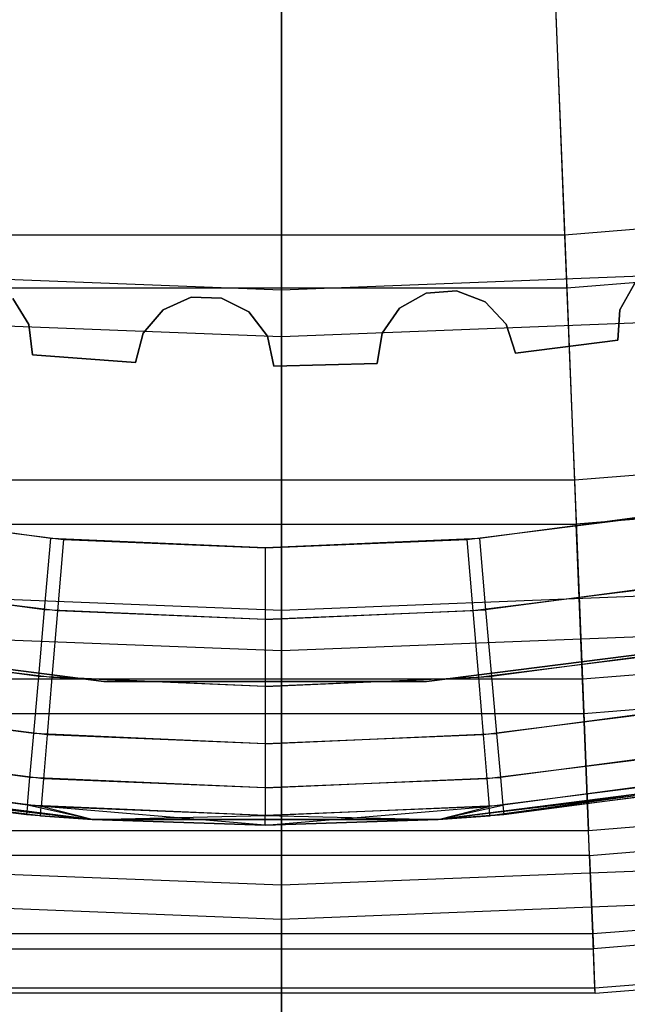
# Model space of a CAD drawing. Extents: x 0.02 to 4.75, y -2.35 to 2.37.
# Tile 23 of 131: x 2.31 to 2.48, y -2.2 to -1.92. Entities that reach past the tile are written whole.
import ezdxf

# ---------------------------------------------------------------- set-up
doc = ezdxf.new("R2010")
doc.units = 0
doc.header["$MEASUREMENT"] = 0
doc.layers.get('0').update_dxf_attribs({"color": 13, "linetype": 'CONTINUOUS'})

# ---------------------------------------------------------------- blocks, each defined once
blk = doc.blocks.new('CTLS_SNOW_BALL_ZWIS_PM_STL')
at = {"color": 0}
for p, q in [((2.38588, -1.89713, 1.45954), (2.38588, -2.00034, 1.61289)), ((2.38588, -1.89713, 1.45954), (2.38588, -2.00034, 1.61289)), ((2.46293, -1.90244, 1.7116), (2.46624, -1.98476, 1.87217)), ((2.46293, -1.90244, 1.7116), (2.46624, -1.98476, 1.87217)), ((2.38588, -2.01358, 4.07376), (2.38588, -1.91202, 4.22821)), ((2.38588, -2.01358, 4.07376), (2.38588, -1.91202, 4.22821)), ((2.46363, -1.92, 3.9597), (2.46685, -1.99981, 3.79787)), ((2.46363, -1.92, 3.9597), (2.46685, -1.99981, 3.79787)), ((2.62645, -1.97183, 1.87217), (2.46624, -1.98476, 1.87217)), ((2.62645, -1.97183, 1.87217), (2.46624, -1.98476, 1.87217)), ((2.46624, -1.98476, 1.87217), (2.30552, -1.98476, 1.87217)), ((2.46624, -1.98476, 1.87217), (2.30552, -1.98476, 1.87217)), ((2.46624, -1.98476, 1.87217), (2.46905, -2.05438, 2.03864)), ((2.46624, -1.98476, 1.87217), (2.46905, -2.05438, 2.03864)), ((2.62826, -1.98677, 3.79787), (2.46685, -1.99981, 3.79787)), ((2.62826, -1.98677, 3.79787), (2.46685, -1.99981, 3.79787)), ((2.22819, -1.99415, 1.61289), (2.38588, -2.00034, 1.61289)), ((2.22819, -1.99415, 1.61289), (2.38588, -2.00034, 1.61289)), ((2.38588, -2.00034, 1.61289), (2.54357, -1.99415, 1.61289)), ((2.38588, -2.00034, 1.61289), (2.54357, -1.99415, 1.61289)), ((2.48194, -2.00597, 48.44096), (2.48616, -1.99838, 48.44096)), ((2.48616, -1.99838, 48.24411), (2.48194, -2.00597, 48.24411)), ((2.48194, -2.00597, 48.44096), (2.48616, -1.99838, 48.44096)), ((2.48616, -1.99838, 48.24411), (2.48194, -2.00597, 48.24411)), ((2.46685, -1.99981, 3.79787), (2.30491, -1.99981, 3.79787)), ((2.46685, -1.99981, 3.79787), (2.30491, -1.99981, 3.79787)), ((2.38588, -2.00034, 1.61289), (2.38588, -2.09124, 1.77383)), ((2.38588, -2.00034, 1.61289), (2.38588, -2.09124, 1.77383)), ((2.41938, -2.00552, 48.44096), (2.42692, -2.00121, 48.44096)), ((2.42692, -2.00121, 48.24411), (2.41938, -2.00552, 48.24411)), ((2.41938, -2.00552, 48.44096), (2.42692, -2.00121, 48.44096)), ((2.42692, -2.00121, 48.24411), (2.41938, -2.00552, 48.24411)), ((2.42692, -2.00121, 48.44096), (2.43558, -2.00056, 48.44096)), ((2.43558, -2.00056, 48.24411), (2.42692, -2.00121, 48.24411)), ((2.42692, -2.00121, 48.44096), (2.43558, -2.00056, 48.44096)), ((2.43558, -2.00056, 48.24411), (2.42692, -2.00121, 48.24411)), ((2.42692, -2.00121, 48.44096), (2.42692, -2.00121, 48.24411)), ((2.42692, -2.00121, 48.44096), (2.42692, -2.00121, 48.24411)), ((2.43558, -2.00056, 48.44096), (2.44367, -2.0037, 48.44096)), ((2.44367, -2.0037, 48.24411), (2.43558, -2.00056, 48.24411)), ((2.43558, -2.00056, 48.44096), (2.44367, -2.0037, 48.44096)), ((2.43558, -2.00056, 48.44096), (2.43558, -2.00056, 48.24411)), ((2.44367, -2.0037, 48.24411), (2.43558, -2.00056, 48.24411)), ((2.43558, -2.00056, 48.44096), (2.43558, -2.00056, 48.24411)), ((2.46685, -1.99981, 3.79787), (2.46955, -2.06682, 3.63032)), ((2.46685, -1.99981, 3.79787), (2.46955, -2.06682, 3.63032)), ((2.30953, -2.00278, 48.44096), (2.31412, -2.01016, 48.44096)), ((2.31412, -2.01016, 48.24411), (2.30953, -2.00278, 48.24411)), ((2.30953, -2.00278, 48.44096), (2.31412, -2.01016, 48.44096)), ((2.31412, -2.01016, 48.24411), (2.30953, -2.00278, 48.24411)), ((2.35223, -2.00598, 48.44096), (2.36016, -2.00244, 48.44096)), ((2.36016, -2.00244, 48.24411), (2.35223, -2.00598, 48.24411)), ((2.35223, -2.00598, 48.44096), (2.36016, -2.00244, 48.44096)), ((2.36016, -2.00244, 48.24411), (2.35223, -2.00598, 48.24411)), ((2.36016, -2.00244, 48.44096), (2.36884, -2.00266, 48.44096)), ((2.36884, -2.00266, 48.24411), (2.36016, -2.00244, 48.24411)), ((2.36016, -2.00244, 48.44096), (2.36884, -2.00266, 48.44096)), ((2.36016, -2.00244, 48.44096), (2.36016, -2.00244, 48.24411)), ((2.36884, -2.00266, 48.24411), (2.36016, -2.00244, 48.24411)), ((2.36016, -2.00244, 48.44096), (2.36016, -2.00244, 48.24411)), ((2.36884, -2.00266, 48.44096), (2.37658, -2.00659, 48.44096)), ((2.37658, -2.00659, 48.24411), (2.36884, -2.00266, 48.24411)), ((2.36884, -2.00266, 48.44096), (2.37658, -2.00659, 48.44096)), ((2.36884, -2.00266, 48.44096), (2.36884, -2.00266, 48.24411)), ((2.37658, -2.00659, 48.24411), (2.36884, -2.00266, 48.24411)), ((2.36884, -2.00266, 48.44096), (2.36884, -2.00266, 48.24411)), ((2.44367, -2.0037, 48.44096), (2.44963, -2.01002, 48.44096)), ((2.44963, -2.01002, 48.24411), (2.44367, -2.0037, 48.24411)), ((2.44367, -2.0037, 48.44096), (2.44963, -2.01002, 48.44096)), ((2.44367, -2.0037, 48.44096), (2.44367, -2.0037, 48.24411)), ((2.44963, -2.01002, 48.24411), (2.44367, -2.0037, 48.24411)), ((2.44367, -2.0037, 48.44096), (2.44367, -2.0037, 48.24411)), ((2.22716, -2.00734, 4.07376), (2.38588, -2.01358, 4.07376)), ((2.22716, -2.00734, 4.07376), (2.38588, -2.01358, 4.07376)), ((2.3466, -2.01259, 48.44096), (2.35223, -2.00598, 48.44096)), ((2.35223, -2.00598, 48.24411), (2.3466, -2.01259, 48.24411)), ((2.3466, -2.01259, 48.44096), (2.35223, -2.00598, 48.44096)), ((2.35223, -2.00598, 48.24411), (2.3466, -2.01259, 48.24411)), ((2.35223, -2.00598, 48.44096), (2.35223, -2.00598, 48.24411)), ((2.35223, -2.00598, 48.44096), (2.35223, -2.00598, 48.24411)), ((2.37658, -2.00659, 48.44096), (2.38188, -2.01347, 48.44096)), ((2.38188, -2.01347, 48.24411), (2.37658, -2.00659, 48.24411)), ((2.37658, -2.00659, 48.44096), (2.38188, -2.01347, 48.44096)), ((2.37658, -2.00659, 48.44096), (2.37658, -2.00659, 48.24411)), ((2.38188, -2.01347, 48.24411), (2.37658, -2.00659, 48.24411)), ((2.37658, -2.00659, 48.44096), (2.37658, -2.00659, 48.24411)), ((2.38588, -2.01358, 4.07376), (2.5446, -2.00734, 4.07376)), ((2.38588, -2.01358, 4.07376), (2.5446, -2.00734, 4.07376)), ((2.41443, -2.01266, 48.44096), (2.41938, -2.00552, 48.44096)), ((2.41938, -2.00552, 48.24411), (2.41443, -2.01266, 48.24411)), ((2.41443, -2.01266, 48.44096), (2.41938, -2.00552, 48.44096)), ((2.41938, -2.00552, 48.24411), (2.41443, -2.01266, 48.24411)), ((2.41938, -2.00552, 48.44096), (2.41938, -2.00552, 48.24411)), ((2.41938, -2.00552, 48.44096), (2.41938, -2.00552, 48.24411)), ((2.4814, -2.01464, 48.44096), (2.48194, -2.00597, 48.44096)), ((2.48194, -2.00597, 48.24411), (2.4814, -2.01464, 48.24411)), ((2.4814, -2.01464, 48.44096), (2.48194, -2.00597, 48.44096)), ((2.48194, -2.00597, 48.24411), (2.4814, -2.01464, 48.24411)), ((2.48194, -2.00597, 48.44096), (2.48194, -2.00597, 48.24411)), ((2.48194, -2.00597, 48.44096), (2.48194, -2.00597, 48.24411)), ((2.31412, -2.01016, 48.44096), (2.31509, -2.01878, 48.44096)), ((2.31509, -2.01878, 48.24411), (2.31412, -2.01016, 48.24411)), ((2.31412, -2.01016, 48.44096), (2.31509, -2.01878, 48.44096)), ((2.31412, -2.01016, 48.44096), (2.31412, -2.01016, 48.24411)), ((2.31509, -2.01878, 48.24411), (2.31412, -2.01016, 48.24411)), ((2.31412, -2.01016, 48.44096), (2.31412, -2.01016, 48.24411)), ((2.44963, -2.01002, 48.44096), (2.45229, -2.01828, 48.44096)), ((2.45229, -2.01828, 48.24411), (2.44963, -2.01002, 48.24411)), ((2.44963, -2.01002, 48.44096), (2.45229, -2.01828, 48.44096)), ((2.44963, -2.01002, 48.44096), (2.44963, -2.01002, 48.24411)), ((2.45229, -2.01828, 48.24411), (2.44963, -2.01002, 48.24411)), ((2.44963, -2.01002, 48.44096), (2.44963, -2.01002, 48.24411)), ((2.34435, -2.02098, 48.44096), (2.3466, -2.01259, 48.44096)), ((2.3466, -2.01259, 48.24411), (2.34435, -2.02098, 48.24411)), ((2.34435, -2.02098, 48.44096), (2.3466, -2.01259, 48.44096)), ((2.3466, -2.01259, 48.24411), (2.34435, -2.02098, 48.24411)), ((2.3466, -2.01259, 48.44096), (2.3466, -2.01259, 48.24411)), ((2.3466, -2.01259, 48.44096), (2.3466, -2.01259, 48.24411)), ((2.41303, -2.02123, 48.44096), (2.41443, -2.01266, 48.44096)), ((2.41443, -2.01266, 48.24411), (2.41303, -2.02123, 48.24411)), ((2.41303, -2.02123, 48.44096), (2.41443, -2.01266, 48.44096)), ((2.41443, -2.01266, 48.24411), (2.41303, -2.02123, 48.24411)), ((2.41443, -2.01266, 48.44096), (2.41443, -2.01266, 48.24411)), ((2.41443, -2.01266, 48.44096), (2.41443, -2.01266, 48.24411)), ((2.38188, -2.01347, 48.44096), (2.3837, -2.02196, 48.44096)), ((2.3837, -2.02196, 48.24411), (2.38188, -2.01347, 48.24411)), ((2.38188, -2.01347, 48.44096), (2.3837, -2.02196, 48.44096)), ((2.38188, -2.01347, 48.44096), (2.38188, -2.01347, 48.24411)), ((2.3837, -2.02196, 48.24411), (2.38188, -2.01347, 48.24411)), ((2.38188, -2.01347, 48.44096), (2.38188, -2.01347, 48.24411)), ((2.38588, -2.10274, 3.91185), (2.38588, -2.01358, 4.07376)), ((2.38588, -2.10274, 3.91185), (2.38588, -2.01358, 4.07376)), ((2.45229, -2.01828, 48.24411), (2.4814, -2.01464, 48.24411)), ((2.4814, -2.01464, 48.44096), (2.45229, -2.01828, 48.44096)), ((2.4814, -2.01464, 48.44096), (2.45229, -2.01828, 48.44096)), ((2.45229, -2.01828, 48.24411), (2.4814, -2.01464, 48.24411)), ((2.4814, -2.01464, 48.24411), (2.4814, -2.01464, 48.44096)), ((2.4814, -2.01464, 48.24411), (2.4814, -2.01464, 48.44096)), ((2.45229, -2.01828, 48.44096), (2.45229, -2.01828, 48.24411)), ((2.45229, -2.01828, 48.44096), (2.45229, -2.01828, 48.24411)), ((2.31509, -2.01878, 48.24411), (2.34435, -2.02098, 48.24411)), ((2.34435, -2.02098, 48.44096), (2.31509, -2.01878, 48.44096)), ((2.31509, -2.01878, 48.44096), (2.31509, -2.01878, 48.24411)), ((2.34435, -2.02098, 48.44096), (2.31509, -2.01878, 48.44096)), ((2.31509, -2.01878, 48.24411), (2.34435, -2.02098, 48.24411)), ((2.31509, -2.01878, 48.44096), (2.31509, -2.01878, 48.24411)), ((2.34435, -2.02098, 48.24411), (2.34435, -2.02098, 48.44096)), ((2.34435, -2.02098, 48.24411), (2.34435, -2.02098, 48.44096)), ((2.3837, -2.02196, 48.24411), (2.41303, -2.02123, 48.24411)), ((2.41303, -2.02123, 48.44096), (2.3837, -2.02196, 48.44096)), ((2.41303, -2.02123, 48.44096), (2.3837, -2.02196, 48.44096)), ((2.3837, -2.02196, 48.24411), (2.41303, -2.02123, 48.24411)), ((2.41303, -2.02123, 48.24411), (2.41303, -2.02123, 48.44096)), ((2.41303, -2.02123, 48.24411), (2.41303, -2.02123, 48.44096)), ((2.3837, -2.02196, 48.44096), (2.3837, -2.02196, 48.24411)), ((2.3837, -2.02196, 48.44096), (2.3837, -2.02196, 48.24411)), ((2.63485, -2.041, 2.03864), (2.46905, -2.05438, 2.03864)), ((2.63485, -2.041, 2.03864), (2.46905, -2.05438, 2.03864)), ((2.46905, -2.05438, 2.03864), (2.30271, -2.05438, 2.03864)), ((2.46905, -2.05438, 2.03864), (2.30271, -2.05438, 2.03864)), ((2.46905, -2.05438, 2.03864), (2.47133, -2.11088, 2.21003)), ((2.46905, -2.05438, 2.03864), (2.47133, -2.11088, 2.21003)), ((2.63635, -2.05335, 3.63032), (2.46955, -2.06682, 3.63032)), ((2.63635, -2.05335, 3.63032), (2.46955, -2.06682, 3.63032)), ((2.32036, -2.07088, 48.10631), (2.26, -2.06286, 48.10631)), ((2.32036, -2.07088, 48.10631), (2.26, -2.06286, 48.10631)), ((2.50239, -2.06286, 48.10631), (2.44203, -2.07088, 48.10631)), ((2.50239, -2.06286, 48.10631), (2.44203, -2.07088, 48.10631)), ((2.26698, -2.06407, 49.6886), (2.32389, -2.07118, 49.6886)), ((2.26698, -2.06407, 49.6886), (2.32389, -2.07118, 49.6886)), ((2.4385, -2.07118, 49.6886), (2.49541, -2.06407, 49.6886)), ((2.4385, -2.07118, 49.6886), (2.49541, -2.06407, 49.6886)), ((2.30221, -2.06682, 3.63032), (2.46955, -2.06682, 3.63032)), ((2.30221, -2.06682, 3.63032), (2.46955, -2.06682, 3.63032)), ((2.47172, -2.12063, 3.45808), (2.46955, -2.06682, 3.63032)), ((2.47172, -2.12063, 3.45808), (2.46955, -2.06682, 3.63032)), ((2.31857, -2.09118, 48.109), (2.32036, -2.07088, 48.10631)), ((2.31857, -2.09118, 48.109), (2.32036, -2.07088, 48.10631)), ((2.3812, -2.07356, 48.10631), (2.32036, -2.07088, 48.10631)), ((2.3812, -2.07356, 48.10631), (2.32036, -2.07088, 48.10631)), ((2.32389, -2.07118, 49.6886), (2.3222, -2.09149, 49.68591)), ((2.32389, -2.07118, 49.6886), (2.3222, -2.09149, 49.68591)), ((2.32389, -2.07118, 49.6886), (2.3812, -2.07356, 49.6886)), ((2.32389, -2.07118, 49.6886), (2.3812, -2.07356, 49.6886)), ((2.44203, -2.07088, 48.10631), (2.3812, -2.07356, 48.10631)), ((2.44203, -2.07088, 48.10631), (2.3812, -2.07356, 48.10631)), ((2.3812, -2.07356, 49.6886), (2.4385, -2.07118, 49.6886)), ((2.3812, -2.07356, 49.6886), (2.4385, -2.07118, 49.6886)), ((2.4385, -2.07118, 49.6886), (2.44019, -2.09149, 49.68591)), ((2.4385, -2.07118, 49.6886), (2.44019, -2.09149, 49.68591)), ((2.44203, -2.07088, 48.10631), (2.44382, -2.09118, 48.109)), ((2.44203, -2.07088, 48.10631), (2.44382, -2.09118, 48.109)), ((2.3812, -2.07356, 48.10631), (2.3812, -2.09394, 48.109)), ((2.3812, -2.07356, 48.10631), (2.3812, -2.09394, 48.109)), ((2.3812, -2.07356, 49.6886), (2.3812, -2.09394, 49.68591)), ((2.3812, -2.07356, 49.6886), (2.3812, -2.09394, 49.68591)), ((2.31857, -2.09118, 48.109), (2.25643, -2.08293, 48.109)), ((2.31857, -2.09118, 48.109), (2.25643, -2.08293, 48.109)), ((2.50596, -2.08293, 48.109), (2.44382, -2.09118, 48.109)), ((2.50596, -2.08293, 48.109), (2.44382, -2.09118, 48.109)), ((2.22106, -2.08477, 1.77383), (2.38588, -2.09124, 1.77383)), ((2.22106, -2.08477, 1.77383), (2.38588, -2.09124, 1.77383)), ((2.3222, -2.09149, 49.68591), (2.26361, -2.08417, 49.68591)), ((2.3222, -2.09149, 49.68591), (2.26361, -2.08417, 49.68591)), ((2.38588, -2.09124, 1.77383), (2.5507, -2.08477, 1.77383)), ((2.38588, -2.09124, 1.77383), (2.5507, -2.08477, 1.77383)), ((2.49878, -2.08417, 49.68591), (2.44019, -2.09149, 49.68591)), ((2.49878, -2.08417, 49.68591), (2.44019, -2.09149, 49.68591)), ((2.3169, -2.1101, 48.11686), (2.31857, -2.09118, 48.109)), ((2.3169, -2.1101, 48.11686), (2.31857, -2.09118, 48.109)), ((2.3812, -2.09394, 48.109), (2.31857, -2.09118, 48.109)), ((2.3812, -2.09394, 48.109), (2.31857, -2.09118, 48.109)), ((2.3812, -2.09394, 48.109), (2.44382, -2.09118, 48.109)), ((2.3812, -2.09394, 48.109), (2.44382, -2.09118, 48.109)), ((2.38588, -2.09124, 1.77383), (2.38588, -2.16929, 1.9414)), ((2.38588, -2.09124, 1.77383), (2.38588, -2.16929, 1.9414)), ((2.44382, -2.09118, 48.109), (2.44549, -2.1101, 48.11686)), ((2.44382, -2.09118, 48.109), (2.44549, -2.1101, 48.11686)), ((2.3222, -2.09149, 49.68591), (2.32063, -2.11042, 49.67805)), ((2.3222, -2.09149, 49.68591), (2.32063, -2.11042, 49.67805)), ((2.3812, -2.09394, 49.68591), (2.3222, -2.09149, 49.68591)), ((2.3812, -2.09394, 49.68591), (2.3222, -2.09149, 49.68591)), ((2.44019, -2.09149, 49.68591), (2.3812, -2.09394, 49.68591)), ((2.44019, -2.09149, 49.68591), (2.3812, -2.09394, 49.68591)), ((2.3812, -2.09394, 48.109), (2.3812, -2.11293, 48.11686)), ((2.3812, -2.09394, 48.109), (2.3812, -2.11293, 48.11686)), ((2.3812, -2.09394, 49.68591), (2.3812, -2.11293, 49.67805)), ((2.3812, -2.09394, 49.68591), (2.3812, -2.11293, 49.67805)), ((2.44019, -2.09149, 49.68591), (2.44176, -2.11042, 49.67805)), ((2.44019, -2.09149, 49.68591), (2.44176, -2.11042, 49.67805)), ((2.22016, -2.09623, 3.91185), (2.38588, -2.10274, 3.91185)), ((2.22016, -2.09623, 3.91185), (2.38588, -2.10274, 3.91185)), ((2.38588, -2.10274, 3.91185), (2.5516, -2.09623, 3.91185)), ((2.38588, -2.10274, 3.91185), (2.5516, -2.09623, 3.91185)), ((2.64166, -2.09713, 2.21003), (2.47133, -2.11088, 2.21003)), ((2.64166, -2.09713, 2.21003), (2.47133, -2.11088, 2.21003)), ((2.3354, -2.1115, 48.14568), (2.24451, -2.10004, 48.14568)), ((2.24451, -2.10004, 48.52403), (2.3354, -2.1115, 48.52403)), ((2.24451, -2.10004, 49.64923), (2.3354, -2.1115, 49.64923)), ((2.3354, -2.1115, 48.6071), (2.24451, -2.10004, 48.6071)), ((2.24451, -2.10004, 49.64923), (2.3354, -2.1115, 49.64923)), ((2.3354, -2.1115, 48.14568), (2.24451, -2.10004, 48.14568)), ((2.24451, -2.10004, 48.52403), (2.3354, -2.1115, 48.52403)), ((2.3354, -2.1115, 48.6071), (2.24451, -2.10004, 48.6071)), ((2.3169, -2.1101, 48.11686), (2.2531, -2.10162, 48.11686)), ((2.3169, -2.1101, 48.11686), (2.2531, -2.10162, 48.11686)), ((2.51788, -2.10004, 48.14568), (2.427, -2.1115, 48.14568)), ((2.427, -2.1115, 48.52403), (2.51788, -2.10004, 48.52403)), ((2.427, -2.1115, 49.64923), (2.51788, -2.10004, 49.64923)), ((2.51788, -2.10004, 48.6071), (2.427, -2.1115, 48.6071)), ((2.427, -2.1115, 49.64923), (2.51788, -2.10004, 49.64923)), ((2.51788, -2.10004, 48.14568), (2.427, -2.1115, 48.14568)), ((2.427, -2.1115, 48.52403), (2.51788, -2.10004, 48.52403)), ((2.51788, -2.10004, 48.6071), (2.427, -2.1115, 48.6071)), ((2.50929, -2.10162, 48.11686), (2.44549, -2.1101, 48.11686)), ((2.50929, -2.10162, 48.11686), (2.44549, -2.1101, 48.11686)), ((2.32063, -2.11042, 49.67805), (2.26048, -2.1029, 49.67805)), ((2.32063, -2.11042, 49.67805), (2.26048, -2.1029, 49.67805)), ((2.38588, -2.17898, 3.74345), (2.38588, -2.10274, 3.91185)), ((2.38588, -2.17898, 3.74345), (2.38588, -2.10274, 3.91185)), ((2.50191, -2.1029, 49.67805), (2.44176, -2.11042, 49.67805)), ((2.50191, -2.1029, 49.67805), (2.44176, -2.11042, 49.67805)), ((2.47172, -2.12063, 3.45808), (2.64284, -2.10681, 3.45808)), ((2.47172, -2.12063, 3.45808), (2.64284, -2.10681, 3.45808)), ((2.47133, -2.11088, 2.21003), (2.30043, -2.11088, 2.21003)), ((2.47133, -2.11088, 2.21003), (2.30043, -2.11088, 2.21003)), ((2.31547, -2.12634, 48.12937), (2.3169, -2.1101, 48.11686)), ((2.31547, -2.12634, 48.12937), (2.3169, -2.1101, 48.11686)), ((2.3812, -2.11293, 48.11686), (2.3169, -2.1101, 48.11686)), ((2.3812, -2.11293, 48.11686), (2.3169, -2.1101, 48.11686)), ((2.32063, -2.11042, 49.67805), (2.31928, -2.12667, 49.66553)), ((2.32063, -2.11042, 49.67805), (2.31928, -2.12667, 49.66553)), ((2.3812, -2.11293, 49.67805), (2.32063, -2.11042, 49.67805)), ((2.3812, -2.11293, 49.67805), (2.32063, -2.11042, 49.67805)), ((2.3812, -2.11293, 48.11686), (2.44549, -2.1101, 48.11686)), ((2.3812, -2.11293, 48.11686), (2.44549, -2.1101, 48.11686)), ((2.44176, -2.11042, 49.67805), (2.3812, -2.11293, 49.67805)), ((2.44176, -2.11042, 49.67805), (2.3812, -2.11293, 49.67805)), ((2.44176, -2.11042, 49.67805), (2.44311, -2.12667, 49.66553)), ((2.44176, -2.11042, 49.67805), (2.44311, -2.12667, 49.66553)), ((2.44549, -2.1101, 48.11686), (2.44693, -2.12634, 48.12937)), ((2.44549, -2.1101, 48.11686), (2.44693, -2.12634, 48.12937)), ((2.47133, -2.11088, 2.21003), (2.47306, -2.15391, 2.38528)), ((2.47133, -2.11088, 2.21003), (2.47306, -2.15391, 2.38528)), ((2.427, -2.1115, 48.14568), (2.3354, -2.1115, 48.14568)), ((2.3354, -2.1115, 48.14568), (2.3354, -2.1115, 48.52403)), ((2.3354, -2.1115, 48.52403), (2.427, -2.1115, 48.52403)), ((2.3354, -2.1115, 48.14568), (2.3354, -2.1115, 48.52403)), ((2.3354, -2.1115, 49.64923), (2.3354, -2.1115, 48.6071)), ((2.3354, -2.1115, 49.64923), (2.3354, -2.1115, 48.6071)), ((2.3354, -2.1115, 49.64923), (2.427, -2.1115, 49.64923)), ((2.427, -2.1115, 48.6071), (2.3354, -2.1115, 48.6071)), ((2.3354, -2.1115, 49.64923), (2.427, -2.1115, 49.64923)), ((2.427, -2.1115, 48.14568), (2.3354, -2.1115, 48.14568)), ((2.3354, -2.1115, 48.52403), (2.427, -2.1115, 48.52403)), ((2.427, -2.1115, 48.6071), (2.3354, -2.1115, 48.6071)), ((2.3812, -2.11293, 48.11686), (2.3812, -2.12924, 48.12937)), ((2.3812, -2.11293, 48.11686), (2.3812, -2.12924, 48.12937)), ((2.3812, -2.11293, 49.67805), (2.3812, -2.12924, 49.66553)), ((2.3812, -2.11293, 49.67805), (2.3812, -2.12924, 49.66553)), ((2.427, -2.1115, 48.14568), (2.427, -2.1115, 48.52403)), ((2.427, -2.1115, 48.14568), (2.427, -2.1115, 48.52403)), ((2.427, -2.1115, 49.64923), (2.427, -2.1115, 48.6071)), ((2.427, -2.1115, 49.64923), (2.427, -2.1115, 48.6071)), ((2.31547, -2.12634, 48.12937), (2.25024, -2.11768, 48.12937)), ((2.31547, -2.12634, 48.12937), (2.25024, -2.11768, 48.12937)), ((2.31928, -2.12667, 49.66553), (2.25779, -2.11898, 49.66553)), ((2.31928, -2.12667, 49.66553), (2.25779, -2.11898, 49.66553)), ((2.50461, -2.11898, 49.66553), (2.44311, -2.12667, 49.66553)), ((2.50461, -2.11898, 49.66553), (2.44311, -2.12667, 49.66553)), ((2.51215, -2.11768, 48.12937), (2.44693, -2.12634, 48.12937)), ((2.51215, -2.11768, 48.12937), (2.44693, -2.12634, 48.12937)), ((2.30004, -2.12063, 3.45808), (2.47172, -2.12063, 3.45808)), ((2.30004, -2.12063, 3.45808), (2.47172, -2.12063, 3.45808)), ((2.47334, -2.16092, 3.28217), (2.47172, -2.12063, 3.45808)), ((2.47334, -2.16092, 3.28217), (2.47172, -2.12063, 3.45808)), ((2.31437, -2.13881, 48.14568), (2.31547, -2.12634, 48.12937)), ((2.31437, -2.13881, 48.14568), (2.31547, -2.12634, 48.12937)), ((2.3812, -2.12924, 48.12937), (2.31547, -2.12634, 48.12937)), ((2.3812, -2.12924, 48.12937), (2.31547, -2.12634, 48.12937)), ((2.31928, -2.12667, 49.66553), (2.31824, -2.13914, 49.64923)), ((2.31928, -2.12667, 49.66553), (2.31824, -2.13914, 49.64923)), ((2.3812, -2.12924, 49.66553), (2.31928, -2.12667, 49.66553)), ((2.3812, -2.12924, 49.66553), (2.31928, -2.12667, 49.66553)), ((2.3812, -2.12924, 48.12937), (2.44693, -2.12634, 48.12937)), ((2.3812, -2.12924, 48.12937), (2.44693, -2.12634, 48.12937)), ((2.44311, -2.12667, 49.66553), (2.3812, -2.12924, 49.66553)), ((2.44311, -2.12667, 49.66553), (2.3812, -2.12924, 49.66553)), ((2.44311, -2.12667, 49.66553), (2.44415, -2.13914, 49.64923)), ((2.44311, -2.12667, 49.66553), (2.44415, -2.13914, 49.64923)), ((2.44693, -2.12634, 48.12937), (2.44803, -2.13881, 48.14568)), ((2.44693, -2.12634, 48.12937), (2.44803, -2.13881, 48.14568)), ((2.31437, -2.13881, 48.14568), (2.24805, -2.13, 48.14568)), ((2.31437, -2.13881, 48.14568), (2.24805, -2.13, 48.14568)), ((2.3812, -2.12924, 48.12937), (2.3812, -2.14175, 48.14568)), ((2.3812, -2.12924, 48.12937), (2.3812, -2.14175, 48.14568)), ((2.3812, -2.12924, 49.66553), (2.3812, -2.14175, 49.64923)), ((2.3812, -2.12924, 49.66553), (2.3812, -2.14175, 49.64923)), ((2.51434, -2.13, 48.14568), (2.44803, -2.13881, 48.14568)), ((2.51434, -2.13, 48.14568), (2.44803, -2.13881, 48.14568)), ((2.31824, -2.13914, 49.64923), (2.25572, -2.13132, 49.64923)), ((2.31824, -2.13914, 49.64923), (2.25572, -2.13132, 49.64923)), ((2.50667, -2.13132, 49.64923), (2.44415, -2.13914, 49.64923)), ((2.50667, -2.13132, 49.64923), (2.44415, -2.13914, 49.64923)), ((2.31344, -2.14932, 48.18505), (2.2346, -2.13823, 48.52403)), ((2.31344, -2.14932, 48.18505), (2.2346, -2.13823, 48.52403)), ((2.33207, -2.15073, 48.52403), (2.2346, -2.13823, 48.52403)), ((2.2346, -2.13823, 48.6071), (2.33207, -2.15073, 48.6071)), ((2.33207, -2.15073, 48.52403), (2.2346, -2.13823, 48.52403)), ((2.2346, -2.13823, 48.6071), (2.33207, -2.15073, 48.6071)), ((2.31367, -2.14664, 48.16467), (2.24667, -2.13774, 48.16467)), ((2.31367, -2.14664, 48.16467), (2.24667, -2.13774, 48.16467)), ((2.31367, -2.14664, 48.16467), (2.31437, -2.13881, 48.14568)), ((2.31367, -2.14664, 48.16467), (2.31437, -2.13881, 48.14568)), ((2.3812, -2.14175, 48.14568), (2.31437, -2.13881, 48.14568)), ((2.3812, -2.14175, 48.14568), (2.31437, -2.13881, 48.14568)), ((2.3812, -2.14175, 48.14568), (2.44803, -2.13881, 48.14568)), ((2.3812, -2.14175, 48.14568), (2.44803, -2.13881, 48.14568)), ((2.52779, -2.13823, 48.52403), (2.43033, -2.15073, 48.52403)), ((2.43033, -2.15073, 48.6071), (2.52779, -2.13823, 48.6071)), ((2.52779, -2.13823, 48.52403), (2.43033, -2.15073, 48.52403)), ((2.43033, -2.15073, 48.6071), (2.52779, -2.13823, 48.6071)), ((2.52779, -2.13823, 48.6071), (2.44502, -2.14965, 49.60986)), ((2.52779, -2.13823, 48.6071), (2.44502, -2.14965, 49.60986)), ((2.44803, -2.13881, 48.14568), (2.44872, -2.14664, 48.16467)), ((2.44803, -2.13881, 48.14568), (2.44872, -2.14664, 48.16467)), ((2.51572, -2.13774, 48.16467), (2.44872, -2.14664, 48.16467)), ((2.51572, -2.13774, 48.16467), (2.44872, -2.14664, 48.16467)), ((2.2462, -2.14038, 48.18505), (2.31344, -2.14932, 48.18505)), ((2.2462, -2.14038, 48.18505), (2.31344, -2.14932, 48.18505)), ((2.31737, -2.14965, 49.60986), (2.25398, -2.14173, 49.60986)), ((2.25398, -2.14173, 49.60986), (2.33207, -2.15073, 48.6071)), ((2.25398, -2.14173, 49.60986), (2.33207, -2.15073, 48.6071)), ((2.31737, -2.14965, 49.60986), (2.25398, -2.14173, 49.60986)), ((2.31759, -2.14698, 49.63023), (2.25442, -2.13908, 49.63023)), ((2.31759, -2.14698, 49.63023), (2.25442, -2.13908, 49.63023)), ((2.31824, -2.13914, 49.64923), (2.31759, -2.14698, 49.63023)), ((2.31824, -2.13914, 49.64923), (2.31759, -2.14698, 49.63023)), ((2.3812, -2.14175, 49.64923), (2.31824, -2.13914, 49.64923)), ((2.3812, -2.14175, 49.64923), (2.31824, -2.13914, 49.64923)), ((2.44415, -2.13914, 49.64923), (2.3812, -2.14175, 49.64923)), ((2.44415, -2.13914, 49.64923), (2.3812, -2.14175, 49.64923)), ((2.51619, -2.14038, 48.18505), (2.43033, -2.15073, 48.52403)), ((2.51619, -2.14038, 48.18505), (2.43033, -2.15073, 48.52403)), ((2.44415, -2.13914, 49.64923), (2.4448, -2.14698, 49.63023)), ((2.44415, -2.13914, 49.64923), (2.4448, -2.14698, 49.63023)), ((2.50797, -2.13908, 49.63023), (2.4448, -2.14698, 49.63023)), ((2.50797, -2.13908, 49.63023), (2.4448, -2.14698, 49.63023)), ((2.50841, -2.14173, 49.60986), (2.44502, -2.14965, 49.60986)), ((2.50841, -2.14173, 49.60986), (2.44502, -2.14965, 49.60986)), ((2.44895, -2.14932, 48.18505), (2.51619, -2.14038, 48.18505)), ((2.44895, -2.14932, 48.18505), (2.51619, -2.14038, 48.18505)), ((2.64685, -2.13988, 2.38528), (2.47306, -2.15391, 2.38528)), ((2.64685, -2.13988, 2.38528), (2.47306, -2.15391, 2.38528)), ((2.3812, -2.14175, 48.14568), (2.3812, -2.14962, 48.16467)), ((2.3812, -2.14175, 48.14568), (2.3812, -2.14962, 48.16467)), ((2.3812, -2.14175, 49.64923), (2.3812, -2.14962, 49.63023)), ((2.3812, -2.14175, 49.64923), (2.3812, -2.14962, 49.63023)), ((2.31367, -2.14664, 48.16467), (2.31344, -2.14932, 48.18505)), ((2.31367, -2.14664, 48.16467), (2.31344, -2.14932, 48.18505)), ((2.3812, -2.14962, 48.16467), (2.31367, -2.14664, 48.16467)), ((2.3812, -2.1523, 48.18505), (2.31367, -2.14664, 48.16467)), ((2.3812, -2.14962, 48.16467), (2.31367, -2.14664, 48.16467)), ((2.3812, -2.1523, 48.18505), (2.31367, -2.14664, 48.16467)), ((2.33207, -2.15073, 48.18505), (2.31367, -2.14664, 48.16467)), ((2.33207, -2.15073, 48.18505), (2.31367, -2.14664, 48.16467)), ((2.31737, -2.14965, 49.60986), (2.31759, -2.14698, 49.63023)), ((2.31737, -2.14965, 49.60986), (2.31759, -2.14698, 49.63023)), ((2.33207, -2.15073, 49.60986), (2.31759, -2.14698, 49.63023)), ((2.33207, -2.15073, 49.60986), (2.31759, -2.14698, 49.63023)), ((2.3812, -2.14962, 49.63023), (2.31759, -2.14698, 49.63023)), ((2.3812, -2.14962, 49.63023), (2.31759, -2.14698, 49.63023)), ((2.3812, -2.14962, 48.16467), (2.44872, -2.14664, 48.16467)), ((2.3812, -2.14962, 48.16467), (2.44872, -2.14664, 48.16467)), ((2.3812, -2.1523, 49.60986), (2.4448, -2.14698, 49.63023)), ((2.4448, -2.14698, 49.63023), (2.3812, -2.14962, 49.63023)), ((2.3812, -2.1523, 49.60986), (2.4448, -2.14698, 49.63023)), ((2.4448, -2.14698, 49.63023), (2.3812, -2.14962, 49.63023)), ((2.43033, -2.15073, 48.18505), (2.44872, -2.14664, 48.16467)), ((2.43033, -2.15073, 48.18505), (2.44872, -2.14664, 48.16467)), ((2.43033, -2.15073, 49.60986), (2.4448, -2.14698, 49.63023)), ((2.43033, -2.15073, 49.60986), (2.4448, -2.14698, 49.63023)), ((2.44502, -2.14965, 49.60986), (2.4448, -2.14698, 49.63023)), ((2.44502, -2.14965, 49.60986), (2.4448, -2.14698, 49.63023)), ((2.44872, -2.14664, 48.16467), (2.44895, -2.14932, 48.18505)), ((2.44872, -2.14664, 48.16467), (2.44895, -2.14932, 48.18505)), ((2.47334, -2.16092, 3.28217), (2.6477, -2.14684, 3.28217)), ((2.47334, -2.16092, 3.28217), (2.6477, -2.14684, 3.28217)), ((2.31344, -2.14932, 48.18505), (2.33207, -2.15073, 48.52403)), ((2.31344, -2.14932, 48.18505), (2.33207, -2.15073, 48.52403)), ((2.31344, -2.14932, 48.18505), (2.33207, -2.15073, 48.18505)), ((2.31344, -2.14932, 48.18505), (2.33207, -2.15073, 48.18505)), ((2.33207, -2.15073, 49.60986), (2.31737, -2.14965, 49.60986)), ((2.31737, -2.14965, 49.60986), (2.33207, -2.15073, 48.6071)), ((2.31737, -2.14965, 49.60986), (2.33207, -2.15073, 48.6071)), ((2.33207, -2.15073, 49.60986), (2.31737, -2.14965, 49.60986)), ((2.33207, -2.15073, 49.60986), (2.3812, -2.14962, 49.63023)), ((2.33207, -2.15073, 49.60986), (2.3812, -2.14962, 49.63023)), ((2.3812, -2.1523, 48.18505), (2.3812, -2.14962, 48.16467)), ((2.3812, -2.14962, 48.16467), (2.43033, -2.15073, 48.18505)), ((2.3812, -2.1523, 48.18505), (2.3812, -2.14962, 48.16467)), ((2.3812, -2.14962, 48.16467), (2.43033, -2.15073, 48.18505)), ((2.3812, -2.1523, 49.60986), (2.3812, -2.14962, 49.63023)), ((2.3812, -2.1523, 49.60986), (2.3812, -2.14962, 49.63023)), ((2.43033, -2.15073, 48.18505), (2.44895, -2.14932, 48.18505)), ((2.44895, -2.14932, 48.18505), (2.43033, -2.15073, 48.52403)), ((2.44895, -2.14932, 48.18505), (2.43033, -2.15073, 48.52403)), ((2.43033, -2.15073, 48.18505), (2.44895, -2.14932, 48.18505)), ((2.43033, -2.15073, 48.6071), (2.44502, -2.14965, 49.60986)), ((2.44502, -2.14965, 49.60986), (2.43033, -2.15073, 49.60986)), ((2.43033, -2.15073, 48.6071), (2.44502, -2.14965, 49.60986)), ((2.44502, -2.14965, 49.60986), (2.43033, -2.15073, 49.60986)), ((2.43033, -2.15073, 48.52403), (2.33207, -2.15073, 48.52403)), ((2.33207, -2.15073, 48.52403), (2.3812, -2.1523, 48.18505)), ((2.33207, -2.15073, 48.52403), (2.3812, -2.1523, 48.18505)), ((2.33207, -2.15073, 48.52403), (2.33207, -2.15073, 48.18505)), ((2.33207, -2.15073, 48.18505), (2.3812, -2.1523, 48.18505)), ((2.33207, -2.15073, 48.52403), (2.33207, -2.15073, 48.18505)), ((2.33207, -2.15073, 48.6071), (2.33207, -2.15073, 49.60986)), ((2.33207, -2.15073, 48.6071), (2.33207, -2.15073, 49.60986)), ((2.33207, -2.15073, 48.6071), (2.3812, -2.1523, 49.60986)), ((2.3812, -2.1523, 49.60986), (2.33207, -2.15073, 49.60986)), ((2.33207, -2.15073, 48.6071), (2.3812, -2.1523, 49.60986)), ((2.33207, -2.15073, 48.6071), (2.43033, -2.15073, 48.6071)), ((2.43033, -2.15073, 48.52403), (2.33207, -2.15073, 48.52403)), ((2.33207, -2.15073, 48.6071), (2.43033, -2.15073, 48.6071)), ((2.33207, -2.15073, 48.18505), (2.3812, -2.1523, 48.18505)), ((2.3812, -2.1523, 49.60986), (2.33207, -2.15073, 49.60986)), ((2.43033, -2.15073, 48.52403), (2.3812, -2.1523, 48.18505)), ((2.3812, -2.1523, 48.18505), (2.43033, -2.15073, 48.18505)), ((2.43033, -2.15073, 48.52403), (2.3812, -2.1523, 48.18505)), ((2.43033, -2.15073, 48.6071), (2.3812, -2.1523, 49.60986)), ((2.43033, -2.15073, 48.6071), (2.3812, -2.1523, 49.60986)), ((2.43033, -2.15073, 49.60986), (2.3812, -2.1523, 49.60986)), ((2.3812, -2.1523, 48.18505), (2.43033, -2.15073, 48.18505)), ((2.43033, -2.15073, 49.60986), (2.3812, -2.1523, 49.60986)), ((2.43033, -2.15073, 48.18505), (2.43033, -2.15073, 48.52403)), ((2.43033, -2.15073, 48.18505), (2.43033, -2.15073, 48.52403)), ((2.43033, -2.15073, 48.6071), (2.43033, -2.15073, 49.60986)), ((2.43033, -2.15073, 48.6071), (2.43033, -2.15073, 49.60986)), ((2.47306, -2.15391, 2.38528), (2.2987, -2.15391, 2.38528)), ((2.47306, -2.15391, 2.38528), (2.2987, -2.15391, 2.38528)), ((2.47424, -2.18322, 2.56336), (2.47306, -2.15391, 2.38528)), ((2.47424, -2.18322, 2.56336), (2.47306, -2.15391, 2.38528)), ((2.47334, -2.16092, 3.28217), (2.29842, -2.16092, 3.28217)), ((2.47334, -2.16092, 3.28217), (2.29842, -2.16092, 3.28217)), ((2.47334, -2.16092, 3.28217), (2.47441, -2.18744, 3.10366)), ((2.47334, -2.16092, 3.28217), (2.47441, -2.18744, 3.10366)), ((2.21494, -2.16257, 1.9414), (2.38588, -2.16929, 1.9414)), ((2.21494, -2.16257, 1.9414), (2.38588, -2.16929, 1.9414)), ((2.38588, -2.16929, 1.9414), (2.55682, -2.16257, 1.9414)), ((2.38588, -2.16929, 1.9414), (2.55682, -2.16257, 1.9414)), ((2.38588, -2.16929, 1.9414), (2.38588, -2.23399, 2.11455)), ((2.38588, -2.16929, 1.9414), (2.38588, -2.23399, 2.11455)), ((2.65039, -2.169, 2.56336), (2.47424, -2.18322, 2.56336)), ((2.65039, -2.169, 2.56336), (2.47424, -2.18322, 2.56336)), ((2.21418, -2.17223, 3.74345), (2.38588, -2.17898, 3.74345)), ((2.21418, -2.17223, 3.74345), (2.38588, -2.17898, 3.74345)), ((2.38588, -2.17898, 3.74345), (2.55758, -2.17223, 3.74345)), ((2.38588, -2.17898, 3.74345), (2.55758, -2.17223, 3.74345)), ((2.6509, -2.17319, 3.10366), (2.47441, -2.18744, 3.10366)), ((2.6509, -2.17319, 3.10366), (2.47441, -2.18744, 3.10366)), ((2.38588, -2.24181, 3.56962), (2.38588, -2.17898, 3.74345)), ((2.38588, -2.24181, 3.56962), (2.38588, -2.17898, 3.74345)), ((2.47424, -2.18322, 2.56336), (2.29752, -2.18322, 2.56336)), ((2.47424, -2.18322, 2.56336), (2.29752, -2.18322, 2.56336)), ((2.47486, -2.19862, 2.74317), (2.47424, -2.18322, 2.56336)), ((2.47486, -2.19862, 2.74317), (2.47424, -2.18322, 2.56336)), ((2.65225, -2.1843, 2.74317), (2.47486, -2.19862, 2.74317)), ((2.65225, -2.1843, 2.74317), (2.47486, -2.19862, 2.74317)), ((2.47492, -2.20003, 2.92363), (2.65242, -2.1857, 2.92363)), ((2.47492, -2.20003, 2.92363), (2.65242, -2.1857, 2.92363)), ((2.29735, -2.18744, 3.10366), (2.47441, -2.18744, 3.10366)), ((2.29735, -2.18744, 3.10366), (2.47441, -2.18744, 3.10366)), ((2.47492, -2.20003, 2.92363), (2.47441, -2.18744, 3.10366)), ((2.47492, -2.20003, 2.92363), (2.47441, -2.18744, 3.10366)), ((2.47492, -2.20003, 2.92363), (2.29684, -2.20003, 2.92363)), ((2.47492, -2.20003, 2.92363), (2.29684, -2.20003, 2.92363)), ((2.47486, -2.19862, 2.74317), (2.2969, -2.19862, 2.74317)), ((2.47486, -2.19862, 2.74317), (2.2969, -2.19862, 2.74317)), ((2.47492, -2.20003, 2.92363), (2.47486, -2.19862, 2.74317)), ((2.47492, -2.20003, 2.92363), (2.47486, -2.19862, 2.74317))]:
    blk.add_line(p, q, dxfattribs=at)

msp = doc.modelspace()

# ---------------------------------------------------------------- block references
at = {"color": 0}
msp.add_blockref('CTLS_SNOW_BALL_ZWIS_PM_STL', (0, 0), dxfattribs=at)

doc.saveas('drawing.dxf')
